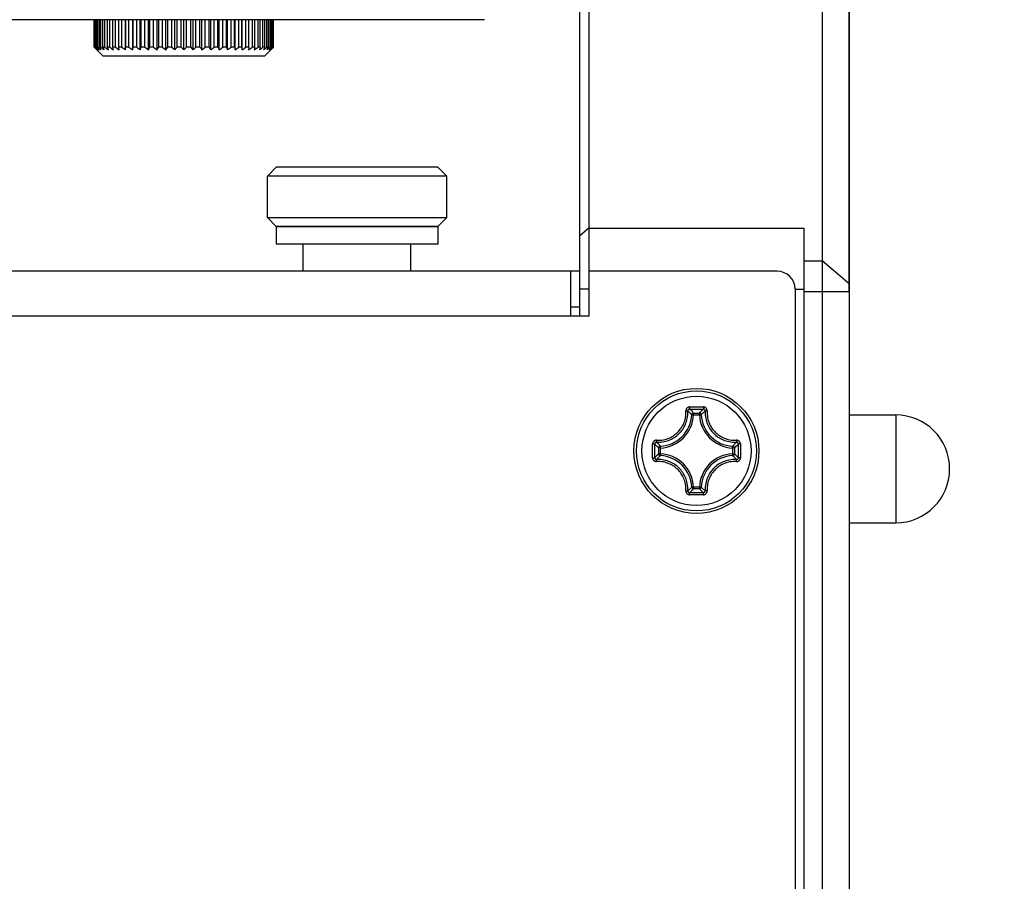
# Model space of a CAD drawing. Extents: x 0 to 420, y 0 to 297.
# Tile 74 of 77: x 381 to 392, y 203 to 212. Entities that reach past the tile are written whole.
import ezdxf

# ---------------------------------------------------------------- set-up
doc = ezdxf.new("R2010")
doc.units = 0
doc.header["$LTSCALE"] = 23.1
doc.layers.get('0').update_dxf_attribs({"linetype": 'CONTINUOUS'})
doc.layers.add('02___PRT_ALL_AXES', color=7, linetype='CONTINUOUS')
doc.layers.add('DIM_PILOTEES', color=7, linetype='CONTINUOUS')
doc.dimstyles.get("Standard").update_dxf_attribs({"dimtxt": 2.5, "dimasz": 2.5, "dimexe": 1.25, "dimexo": 0.625, "dimtad": 1, "dimcen": 2.5, "dimazin": 3, "dimtfac": 1, "dimtmove": 0, "dimatfit": 3})

# ---------------------------------------------------------------- blocks, each defined once
blk = doc.blocks.new('_FILLED')
at = {"color": 0, "linetype": 'BYBLOCK'}
blk.add_solid([(0, 0), (-1, 0.1429), (-1, -0.1429)], dxfattribs=at)
blk = doc.blocks.new('*D5')
at = {"layer": 'DIM_PILOTEES', "color": 2, "linetype": 'CONTINUOUS'}
for p, q in [((190.124, 209.109), (190.124, 278.743)), ((390.124, 209.109), (390.124, 278.743)), ((190.124, 276.743), (290.124, 276.743)), ((390.124, 276.743), (290.124, 276.743))]:
    blk.add_line(p, q, dxfattribs=at)
at = {"layer": 'DIM_PILOTEES', "color": 2, "linetype": 'CONTINUOUS', "xscale": 3.5, "yscale": 3.5, "zscale": 3.5, "rotation": 180}
blk.add_blockref('_FILLED', (190.124, 276.743), dxfattribs=at)
at = {"layer": 'DIM_PILOTEES', "color": 2, "linetype": 'CONTINUOUS', "xscale": 3.5, "yscale": 3.5, "zscale": 3.5}
blk.add_blockref('_FILLED', (390.124, 276.743), dxfattribs=at)
blk = doc.blocks.new('*D21')
at = {"layer": 'DIM_PILOTEES', "color": 2, "linetype": 'CONTINUOUS'}
for p, q in [((399.532, 199.933), (399.532, 207.433)), ((399.532, 207.433), (399.532, 196.933)), ((339.87, 199.933), (401.532, 199.933)), ((399.532, 186.433), (399.532, 196.933)), ((389.364, 193.933), (401.532, 193.933)), ((399.532, 193.933), (399.532, 186.433))]:
    blk.add_line(p, q, dxfattribs=at)
at = {"layer": 'DIM_PILOTEES', "color": 2, "linetype": 'CONTINUOUS', "xscale": 3.5, "yscale": 3.5, "zscale": 3.5}
for p, rotation in [((399.532, 199.933), 270), ((399.532, 193.933), 90)]:
    blk.add_blockref('_FILLED', p, dxfattribs=dict(at, rotation=rotation))

msp = doc.modelspace()

# ---------------------------------------------------------------- linework, layer by layer
at = {"color": 7, "linetype": 'CONTINUOUS'}
for p, q in [((387.224, 241.173), (387.224, 208.833)), ((389.824, 241.173), (389.824, 193.933)), ((387.124, 208.833), (387.124, 241.073)), ((390.124, 240.873), (390.124, 194.233)), ((386.064, 212.133), (360.114, 212.133)), ((381.715, 211.829), (381.715, 212.133)), ((381.717, 211.829), (381.717, 212.133)), ((381.723, 211.829), (381.723, 212.133)), ((381.731, 211.829), (381.731, 212.133)), ((381.743, 211.829), (381.743, 212.133)), ((381.755, 211.829), (381.755, 212.133)), ((381.773, 211.829), (381.773, 212.133)), ((381.789, 211.829), (381.789, 212.133)), ((381.813, 211.829), (381.813, 212.133)), ((381.834, 211.829), (381.834, 212.133)), ((381.864, 211.829), (381.864, 212.133)), ((381.888, 211.829), (381.888, 212.133)), ((381.923, 211.829), (381.923, 212.133)), ((381.952, 211.829), (381.952, 212.133)), ((381.991, 211.829), (381.991, 212.133)), ((382.024, 211.829), (382.024, 212.133)), ((382.065, 211.799), (382.065, 212.133)), ((382.068, 211.829), (382.068, 212.133)), ((382.103, 211.829), (382.103, 212.133)), ((382.144, 211.799), (382.144, 212.133)), ((382.151, 211.829), (382.151, 212.133)), ((382.189, 211.829), (382.189, 212.133)), ((382.229, 211.799), (382.229, 212.133)), ((382.24, 211.829), (382.24, 212.133)), ((382.281, 211.829), (382.281, 212.133)), ((382.32, 211.799), (382.32, 212.133)), ((382.335, 211.829), (382.335, 212.133)), ((382.377, 211.829), (382.377, 212.133)), ((382.415, 211.799), (382.415, 212.133)), ((382.434, 211.829), (382.434, 212.133)), ((382.478, 211.829), (382.478, 212.133)), ((382.513, 211.799), (382.513, 212.133)), ((382.536, 211.829), (382.536, 212.133)), ((382.581, 211.829), (382.581, 212.133)), ((382.613, 211.799), (382.613, 212.133)), ((382.639, 211.829), (382.639, 212.133)), ((382.685, 211.829), (382.685, 212.133)), ((382.714, 211.799), (382.714, 212.133)), ((382.744, 211.829), (382.744, 212.133)), ((382.79, 211.829), (382.79, 212.133)), ((382.816, 211.799), (382.816, 212.133)), ((382.848, 211.829), (382.848, 212.133)), ((382.893, 211.829), (382.893, 212.133)), ((382.916, 211.799), (382.916, 212.133)), ((382.951, 211.829), (382.951, 212.133)), ((382.995, 211.829), (382.995, 212.133)), ((383.014, 211.799), (383.014, 212.133)), ((383.051, 211.829), (383.051, 212.133)), ((383.094, 211.829), (383.094, 212.133)), ((383.109, 211.799), (383.109, 212.133)), ((383.148, 211.829), (383.148, 212.133)), ((383.189, 211.829), (383.189, 212.133)), ((383.199, 211.799), (383.199, 212.133)), ((383.24, 211.829), (383.24, 212.133)), ((383.278, 211.829), (383.278, 212.133)), ((383.285, 211.799), (383.285, 212.133)), ((383.326, 211.829), (383.326, 212.133)), ((383.361, 211.829), (383.361, 212.133)), ((383.364, 211.799), (383.364, 212.133)), ((383.405, 211.829), (383.405, 212.133)), ((383.438, 211.829), (383.438, 212.133)), ((383.477, 211.829), (383.477, 212.133)), ((383.506, 211.829), (383.506, 212.133)), ((383.541, 211.829), (383.541, 212.133)), ((383.565, 211.829), (383.565, 212.133)), ((383.595, 211.829), (383.595, 212.133)), ((383.616, 211.829), (383.616, 212.133)), ((383.64, 211.829), (383.64, 212.133)), ((383.656, 211.829), (383.656, 212.133)), ((383.674, 211.829), (383.674, 212.133)), ((383.686, 211.829), (383.686, 212.133)), ((383.698, 211.829), (383.698, 212.133)), ((383.705, 211.829), (383.705, 212.133)), ((383.712, 211.829), (383.712, 212.133)), ((383.714, 211.829), (383.714, 212.133)), ((381.717, 211.829), (381.715, 211.829)), ((381.722, 211.822), (381.715, 211.829)), ((381.717, 211.829), (381.734, 211.814)), ((381.737, 211.807), (381.722, 211.822)), ((381.731, 211.829), (381.723, 211.829)), ((381.737, 211.814), (381.723, 211.829)), ((381.731, 211.829), (381.748, 211.814)), ((381.734, 211.814), (381.75, 211.799)), ((381.75, 211.799), (381.737, 211.814)), ((381.814, 211.729), (381.737, 211.807)), ((381.755, 211.829), (381.743, 211.829)), ((381.754, 211.814), (381.743, 211.829)), ((381.748, 211.814), (381.766, 211.799)), ((381.766, 211.799), (381.754, 211.814)), ((381.789, 211.829), (381.773, 211.829)), ((381.783, 211.814), (381.773, 211.829)), ((381.792, 211.799), (381.783, 211.814)), ((381.783, 211.807), (381.792, 211.799)), ((381.789, 211.829), (381.809, 211.814)), ((381.834, 211.829), (381.813, 211.829)), ((381.821, 211.814), (381.813, 211.829)), ((381.828, 211.799), (381.821, 211.814)), ((381.888, 211.829), (381.864, 211.829)), ((381.874, 211.799), (381.864, 211.829)), ((381.952, 211.829), (381.923, 211.829)), ((381.93, 211.799), (381.923, 211.829)), ((382.024, 211.829), (381.991, 211.829)), ((381.994, 211.799), (381.991, 211.829)), ((382.065, 211.799), (382.068, 211.829)), ((382.103, 211.829), (382.068, 211.829)), ((382.144, 211.799), (382.151, 211.829)), ((382.189, 211.829), (382.151, 211.829)), ((382.229, 211.799), (382.24, 211.829)), ((382.281, 211.829), (382.24, 211.829)), ((382.281, 211.829), (382.301, 211.814)), ((382.32, 211.799), (382.327, 211.814)), ((382.327, 211.814), (382.335, 211.829)), ((382.377, 211.829), (382.335, 211.829)), ((382.406, 211.807), (382.415, 211.799)), ((382.415, 211.799), (382.424, 211.814)), ((382.424, 211.814), (382.434, 211.829)), ((382.478, 211.829), (382.434, 211.829)), ((382.478, 211.829), (382.495, 211.814)), ((382.495, 211.814), (382.513, 211.799)), ((382.513, 211.799), (382.524, 211.814)), ((382.524, 211.814), (382.536, 211.829)), ((382.581, 211.829), (382.536, 211.829)), ((382.581, 211.829), (382.597, 211.814)), ((382.597, 211.814), (382.613, 211.799)), ((382.613, 211.799), (382.626, 211.814)), ((382.626, 211.814), (382.639, 211.829)), ((382.685, 211.829), (382.639, 211.829)), ((382.685, 211.829), (382.7, 211.814)), ((382.7, 211.814), (382.714, 211.799)), ((382.714, 211.799), (382.729, 211.814)), ((382.729, 211.814), (382.744, 211.829)), ((382.79, 211.829), (382.744, 211.829)), ((382.79, 211.829), (382.803, 211.814)), ((382.803, 211.814), (382.816, 211.799)), ((382.816, 211.799), (382.832, 211.814)), ((382.832, 211.814), (382.848, 211.829)), ((382.893, 211.829), (382.848, 211.829)), ((382.893, 211.829), (382.905, 211.814)), ((382.905, 211.814), (382.916, 211.799)), ((382.916, 211.799), (382.934, 211.814)), ((382.934, 211.814), (382.951, 211.829)), ((382.995, 211.829), (382.951, 211.829)), ((382.995, 211.829), (383.005, 211.814)), ((383.005, 211.814), (383.014, 211.799)), ((383.094, 211.829), (383.051, 211.829)), ((383.094, 211.829), (383.102, 211.814)), ((383.102, 211.814), (383.109, 211.799)), ((383.189, 211.829), (383.148, 211.829)), ((383.189, 211.829), (383.199, 211.799)), ((383.278, 211.829), (383.24, 211.829)), ((383.278, 211.829), (383.285, 211.799)), ((383.361, 211.829), (383.326, 211.829)), ((383.361, 211.829), (383.364, 211.799)), ((383.438, 211.829), (383.405, 211.829)), ((383.438, 211.829), (383.435, 211.799)), ((383.506, 211.829), (383.477, 211.829)), ((383.506, 211.829), (383.499, 211.799)), ((383.565, 211.829), (383.541, 211.829)), ((383.565, 211.829), (383.555, 211.799)), ((383.616, 211.829), (383.595, 211.829)), ((383.608, 211.814), (383.601, 211.799)), ((383.616, 211.829), (383.608, 211.814)), ((383.614, 211.729), (383.694, 211.809)), ((383.646, 211.814), (383.637, 211.799)), ((383.656, 211.829), (383.64, 211.829)), ((383.656, 211.829), (383.646, 211.814)), ((383.663, 211.799), (383.681, 211.814)), ((383.675, 211.814), (383.663, 211.799)), ((383.686, 211.829), (383.674, 211.829)), ((383.686, 211.829), (383.675, 211.814)), ((383.679, 211.799), (383.695, 211.814)), ((383.692, 211.814), (383.679, 211.799)), ((383.681, 211.814), (383.698, 211.829)), ((383.705, 211.829), (383.692, 211.814)), ((383.704, 211.819), (383.694, 211.809)), ((383.695, 211.814), (383.712, 211.829)), ((383.705, 211.829), (383.698, 211.829)), ((383.714, 211.829), (383.704, 211.819)), ((383.714, 211.829), (383.712, 211.829)), ((383.614, 211.729), (381.814, 211.729)), ((383.744, 210.493), (383.644, 210.393)), ((385.544, 210.493), (383.744, 210.493)), ((385.544, 210.493), (385.644, 210.393)), ((385.644, 210.393), (383.644, 210.393)), ((383.644, 209.933), (383.644, 210.393)), ((385.644, 209.933), (385.644, 210.393)), ((383.644, 209.933), (385.644, 209.933)), ((383.744, 209.833), (383.644, 209.933)), ((385.544, 209.833), (385.644, 209.933)), ((383.744, 209.833), (385.544, 209.833)), ((387.224, 209.811), (387.124, 209.726)), ((387.224, 209.811), (389.624, 209.811)), ((389.624, 193.933), (389.624, 209.811)), ((384.044, 209.333), (384.044, 209.633)), ((385.244, 209.333), (385.244, 209.633)), ((389.624, 209.45), (389.824, 209.45)), ((390.124, 209.194), (389.824, 209.45)), ((387.124, 209.333), (193.224, 209.333)), ((387.024, 208.833), (387.024, 209.333)), ((389.324, 209.333), (387.224, 209.333)), ((387.224, 209.132), (387.124, 209.132)), ((389.524, 209.133), (389.524, 194.533)), ((389.524, 209.132), (389.624, 209.132)), ((389.624, 209.109), (390.124, 209.109)), ((387.124, 208.933), (387.024, 208.933)), ((387.224, 208.833), (193.024, 208.833)), ((388.335, 207.771), (388.328, 207.778)), ((388.348, 207.799), (388.395, 207.799)), ((388.392, 207.735), (388.372, 207.736)), ((388.379, 207.823), (388.425, 207.823)), ((388.392, 207.755), (388.457, 207.755)), ((388.392, 207.735), (388.392, 207.755)), ((388.392, 207.735), (388.457, 207.735)), ((388.395, 207.799), (388.439, 207.799)), ((388.425, 207.823), (388.501, 207.823)), ((388.457, 207.735), (388.457, 207.755)), ((388.457, 207.735), (388.477, 207.736)), ((388.514, 207.771), (388.521, 207.778)), ((390.124, 207.733), (390.644, 207.733)), ((390.644, 207.733), (390.644, 206.533)), ((387.935, 207.333), (387.935, 207.41)), ((387.959, 207.333), (387.959, 207.41)), ((387.986, 207.423), (387.98, 207.43)), ((388.862, 207.423), (388.869, 207.43)), ((388.89, 207.41), (388.89, 207.333)), ((388.914, 207.41), (388.914, 207.333)), ((387.935, 207.256), (387.935, 207.333)), ((387.959, 207.257), (387.959, 207.333)), ((388.022, 207.366), (388.003, 207.366)), ((388.003, 207.301), (388.003, 207.366)), ((388.022, 207.301), (388.003, 207.301)), ((388.022, 207.366), (388.022, 207.386)), ((388.022, 207.301), (388.022, 207.366)), ((388.022, 207.301), (388.022, 207.281)), ((388.826, 207.366), (388.827, 207.386)), ((388.826, 207.366), (388.846, 207.366)), ((388.826, 207.366), (388.826, 207.301)), ((388.826, 207.301), (388.846, 207.301)), ((388.826, 207.301), (388.827, 207.281)), ((388.846, 207.366), (388.846, 207.301)), ((388.89, 207.333), (388.89, 207.257)), ((388.914, 207.333), (388.914, 207.256)), ((387.986, 207.244), (387.98, 207.236)), ((388.862, 207.244), (388.869, 207.236)), ((388.335, 206.895), (388.328, 206.889)), ((388.392, 206.931), (388.372, 206.931)), ((388.457, 206.931), (388.392, 206.931)), ((388.392, 206.931), (388.392, 206.912)), ((388.457, 206.912), (388.392, 206.912)), ((388.424, 206.844), (388.394, 206.844)), ((388.454, 206.868), (388.41, 206.868)), ((388.454, 206.844), (388.424, 206.844)), ((388.501, 206.868), (388.454, 206.868)), ((388.457, 206.931), (388.477, 206.931)), ((388.457, 206.931), (388.457, 206.912)), ((388.514, 206.895), (388.521, 206.889)), ((390.124, 206.533), (390.644, 206.533))]:
    msp.add_line(p, q, dxfattribs=at)
for points in [[(381.755, 211.829), (381.764, 211.822), (381.783, 211.807)], [(381.809, 211.814), (381.819, 211.807), (381.828, 211.799)], [(381.834, 211.829), (381.844, 211.822), (381.854, 211.814), (381.864, 211.807), (381.874, 211.799)], [(381.888, 211.829), (381.899, 211.822), (381.909, 211.814), (381.92, 211.807), (381.93, 211.799)], [(381.952, 211.829), (381.962, 211.822), (381.973, 211.814), (381.983, 211.807), (381.994, 211.799)], [(382.024, 211.829), (382.034, 211.822), (382.045, 211.814), (382.055, 211.807), (382.065, 211.799)], [(382.103, 211.829), (382.113, 211.822), (382.124, 211.814), (382.134, 211.807), (382.144, 211.799)], [(382.189, 211.829), (382.199, 211.822), (382.209, 211.814), (382.219, 211.807), (382.229, 211.799)], [(382.301, 211.814), (382.31, 211.807), (382.32, 211.799)], [(382.377, 211.829), (382.387, 211.822), (382.406, 211.807)], [(383.014, 211.799), (383.023, 211.807), (383.033, 211.814), (383.051, 211.829)], [(383.109, 211.799), (383.119, 211.807), (383.128, 211.814), (383.138, 211.822), (383.148, 211.829)], [(383.199, 211.799), (383.209, 211.807), (383.219, 211.814), (383.23, 211.822), (383.24, 211.829)], [(383.285, 211.799), (383.295, 211.807), (383.305, 211.814), (383.315, 211.822), (383.326, 211.829)], [(383.364, 211.799), (383.374, 211.807), (383.384, 211.814), (383.395, 211.822), (383.405, 211.829)], [(383.435, 211.799), (383.446, 211.807), (383.456, 211.814), (383.467, 211.822), (383.477, 211.829)], [(383.499, 211.799), (383.509, 211.807), (383.52, 211.814), (383.53, 211.822), (383.541, 211.829)], [(383.555, 211.799), (383.564, 211.807), (383.575, 211.814), (383.585, 211.822), (383.595, 211.829)], [(383.601, 211.799), (383.61, 211.807), (383.62, 211.814), (383.64, 211.829)], [(383.637, 211.799), (383.646, 211.807), (383.655, 211.814), (383.674, 211.829)], [(387.978, 207.451), (387.999, 207.451), (388.019, 207.452), (388.038, 207.454), (388.056, 207.457), (388.073, 207.46), (388.089, 207.465), (388.104, 207.47), (388.119, 207.476), (388.133, 207.483), (388.146, 207.49), (388.159, 207.497), (388.171, 207.505), (388.183, 207.514), (388.195, 207.523), (388.206, 207.532), (388.216, 207.542), (388.226, 207.553), (388.235, 207.564), (388.244, 207.575), (388.253, 207.587), (388.261, 207.599), (388.268, 207.612), (388.275, 207.625), (388.282, 207.639), (388.288, 207.654), (388.293, 207.669), (388.297, 207.685), (388.301, 207.702), (388.304, 207.72), (388.306, 207.739), (388.307, 207.759), (388.307, 207.78)], [(387.98, 207.43), (388.002, 207.43), (388.024, 207.431), (388.044, 207.433), (388.063, 207.436), (388.08, 207.44), (388.097, 207.445), (388.113, 207.45), (388.129, 207.457), (388.144, 207.463), (388.158, 207.471), (388.171, 207.479), (388.185, 207.487), (388.197, 207.496), (388.209, 207.506), (388.221, 207.516), (388.232, 207.526), (388.242, 207.537), (388.252, 207.549), (388.262, 207.561), (388.271, 207.573), (388.279, 207.586), (388.287, 207.6), (388.294, 207.614), (388.301, 207.629), (388.307, 207.644), (388.313, 207.661), (388.318, 207.678), (388.322, 207.695), (388.325, 207.714), (388.327, 207.734), (388.328, 207.755), (388.328, 207.778)], [(388.347, 207.823), (388.344, 207.823), (388.341, 207.822), (388.337, 207.821), (388.333, 207.82), (388.329, 207.818), (388.326, 207.816), (388.322, 207.814), (388.319, 207.811), (388.316, 207.808), (388.314, 207.805), (388.312, 207.802), (388.31, 207.799), (388.309, 207.795), (388.308, 207.792), (388.307, 207.789), (388.307, 207.786), (388.307, 207.783), (388.307, 207.78)], [(388.307, 207.78), (388.31, 207.78), (388.313, 207.78), (388.316, 207.78), (388.318, 207.78), (388.321, 207.78), (388.323, 207.78), (388.325, 207.779), (388.326, 207.779), (388.327, 207.779), (388.328, 207.778)], [(388.348, 207.799), (388.345, 207.798), (388.342, 207.798), (388.339, 207.796), (388.336, 207.795), (388.333, 207.793), (388.331, 207.79), (388.329, 207.787), (388.328, 207.784), (388.328, 207.781), (388.328, 207.778)], [(388.372, 207.736), (388.365, 207.744), (388.357, 207.751), (388.35, 207.758), (388.343, 207.765), (388.335, 207.771)], [(388.347, 207.823), (388.364, 207.823), (388.379, 207.823)], [(388.347, 207.823), (388.347, 207.819), (388.348, 207.816), (388.348, 207.813), (388.348, 207.81), (388.348, 207.807), (388.348, 207.804), (388.348, 207.802), (388.348, 207.8), (388.348, 207.799), (388.348, 207.799)], [(388.378, 207.77), (388.37, 207.778), (388.363, 207.785), (388.356, 207.792), (388.348, 207.799)], [(388.392, 207.755), (388.389, 207.755), (388.386, 207.754), (388.383, 207.753), (388.381, 207.752), (388.378, 207.75), (388.376, 207.747), (388.375, 207.745), (388.373, 207.742), (388.373, 207.739), (388.372, 207.736)], [(388.392, 207.755), (388.385, 207.763), (388.378, 207.77)], [(388.439, 207.799), (388.485, 207.799), (388.501, 207.799)], [(388.457, 207.755), (388.464, 207.763), (388.471, 207.77)], [(388.477, 207.736), (388.476, 207.739), (388.475, 207.742), (388.474, 207.745), (388.473, 207.747), (388.471, 207.75), (388.468, 207.752), (388.466, 207.753), (388.463, 207.754), (388.46, 207.755), (388.457, 207.755)], [(388.471, 207.77), (388.479, 207.778), (388.486, 207.785), (388.493, 207.792), (388.501, 207.799)], [(388.477, 207.736), (388.484, 207.744), (388.492, 207.751), (388.499, 207.758), (388.506, 207.765), (388.514, 207.771)], [(388.501, 207.823), (388.501, 207.819), (388.501, 207.816), (388.501, 207.813), (388.501, 207.81), (388.501, 207.807), (388.501, 207.804), (388.501, 207.802), (388.501, 207.8), (388.501, 207.799), (388.501, 207.799)], [(388.542, 207.78), (388.542, 207.783), (388.542, 207.786), (388.542, 207.789), (388.541, 207.792), (388.54, 207.796), (388.539, 207.799), (388.537, 207.802), (388.535, 207.806), (388.532, 207.809), (388.529, 207.812), (388.526, 207.814), (388.523, 207.817), (388.519, 207.819), (388.516, 207.82), (388.512, 207.821), (388.508, 207.822), (388.505, 207.823), (388.501, 207.823)], [(388.521, 207.778), (388.521, 207.781), (388.521, 207.784), (388.519, 207.787), (388.518, 207.79), (388.516, 207.793), (388.513, 207.795), (388.51, 207.796), (388.507, 207.798), (388.504, 207.798), (388.501, 207.799)], [(388.542, 207.78), (388.539, 207.78), (388.536, 207.78), (388.533, 207.78), (388.531, 207.78), (388.528, 207.78), (388.526, 207.78), (388.524, 207.779), (388.523, 207.779), (388.522, 207.779), (388.521, 207.778)], [(388.521, 207.778), (388.521, 207.756), (388.522, 207.735), (388.524, 207.715), (388.527, 207.696), (388.531, 207.678), (388.536, 207.662), (388.541, 207.646), (388.547, 207.63), (388.554, 207.616), (388.561, 207.601), (388.569, 207.588), (388.577, 207.575), (388.587, 207.562), (388.596, 207.549), (388.607, 207.538), (388.617, 207.526), (388.629, 207.515), (388.641, 207.505), (388.653, 207.495), (388.666, 207.486), (388.679, 207.478), (388.693, 207.47), (388.707, 207.463), (388.721, 207.456), (388.737, 207.45), (388.753, 207.445), (388.769, 207.44), (388.787, 207.436), (388.806, 207.433), (388.826, 207.431), (388.847, 207.43), (388.869, 207.43)], [(388.542, 207.78), (388.542, 207.759), (388.543, 207.739), (388.545, 207.72), (388.548, 207.703), (388.551, 207.686), (388.556, 207.67), (388.561, 207.655), (388.567, 207.64), (388.573, 207.627), (388.58, 207.613), (388.587, 207.6), (388.595, 207.588), (388.604, 207.576), (388.613, 207.564), (388.623, 207.553), (388.633, 207.542), (388.644, 207.532), (388.655, 207.522), (388.667, 207.513), (388.679, 207.504), (388.691, 207.496), (388.704, 207.489), (388.718, 207.482), (388.732, 207.476), (388.746, 207.47), (388.761, 207.465), (388.777, 207.46), (388.794, 207.457), (388.811, 207.454), (388.83, 207.452), (388.85, 207.451), (388.871, 207.451)], [(387.978, 207.451), (387.975, 207.451), (387.972, 207.451), (387.969, 207.451), (387.966, 207.45), (387.962, 207.449), (387.959, 207.448), (387.956, 207.446), (387.952, 207.444), (387.949, 207.441), (387.946, 207.438), (387.944, 207.435), (387.941, 207.432), (387.939, 207.428), (387.938, 207.425), (387.937, 207.421), (387.936, 207.417), (387.935, 207.414), (387.935, 207.41)], [(387.935, 207.41), (387.939, 207.41), (387.942, 207.41), (387.945, 207.41), (387.948, 207.41), (387.951, 207.41), (387.954, 207.41), (387.956, 207.41), (387.957, 207.41), (387.959, 207.41), (387.959, 207.41)], [(387.98, 207.43), (387.977, 207.43), (387.974, 207.43), (387.971, 207.428), (387.968, 207.427), (387.965, 207.425), (387.963, 207.422), (387.961, 207.419), (387.96, 207.416), (387.959, 207.413), (387.959, 207.41)], [(387.988, 207.38), (387.98, 207.388), (387.973, 207.395), (387.966, 207.402), (387.959, 207.41)], [(387.978, 207.451), (387.978, 207.448), (387.977, 207.445), (387.977, 207.442), (387.978, 207.44), (387.978, 207.437), (387.978, 207.435), (387.978, 207.433), (387.979, 207.432), (387.979, 207.431), (387.98, 207.43)], [(388.022, 207.386), (388.014, 207.393), (388.007, 207.401), (388, 207.408), (387.993, 207.415), (387.986, 207.423)], [(388.827, 207.386), (388.835, 207.393), (388.842, 207.401), (388.849, 207.408), (388.856, 207.415), (388.862, 207.423)], [(388.861, 207.38), (388.869, 207.388), (388.876, 207.395), (388.883, 207.402), (388.89, 207.41)], [(388.871, 207.451), (388.871, 207.448), (388.871, 207.445), (388.871, 207.442), (388.871, 207.44), (388.871, 207.437), (388.871, 207.435), (388.87, 207.433), (388.87, 207.432), (388.87, 207.431), (388.869, 207.43)], [(388.89, 207.41), (388.89, 207.413), (388.889, 207.416), (388.888, 207.419), (388.886, 207.422), (388.884, 207.425), (388.881, 207.427), (388.878, 207.428), (388.875, 207.43), (388.872, 207.43), (388.869, 207.43)], [(388.914, 207.41), (388.914, 207.414), (388.913, 207.417), (388.912, 207.421), (388.911, 207.425), (388.909, 207.428), (388.907, 207.432), (388.905, 207.435), (388.902, 207.439), (388.9, 207.441), (388.896, 207.444), (388.893, 207.446), (388.89, 207.448), (388.886, 207.449), (388.883, 207.45), (388.88, 207.451), (388.877, 207.451), (388.874, 207.451), (388.871, 207.451)], [(388.914, 207.41), (388.91, 207.41), (388.907, 207.41), (388.904, 207.41), (388.901, 207.41), (388.898, 207.41), (388.895, 207.41), (388.893, 207.41), (388.892, 207.41), (388.89, 207.41), (388.89, 207.41)], [(387.988, 207.286), (387.98, 207.279), (387.973, 207.272), (387.966, 207.264), (387.959, 207.257)], [(388.003, 207.366), (387.995, 207.373), (387.988, 207.38)], [(388.003, 207.301), (387.995, 207.294), (387.988, 207.286)], [(388.022, 207.386), (388.019, 207.385), (388.016, 207.384), (388.013, 207.383), (388.01, 207.382), (388.008, 207.38), (388.006, 207.377), (388.005, 207.375), (388.004, 207.372), (388.003, 207.369), (388.003, 207.366)], [(388.003, 207.301), (388.003, 207.298), (388.004, 207.295), (388.005, 207.292), (388.006, 207.29), (388.008, 207.287), (388.01, 207.285), (388.013, 207.284), (388.016, 207.282), (388.019, 207.282), (388.022, 207.281)], [(388.846, 207.366), (388.846, 207.369), (388.845, 207.372), (388.844, 207.374), (388.843, 207.377), (388.841, 207.379), (388.839, 207.382), (388.836, 207.383), (388.833, 207.384), (388.83, 207.385), (388.827, 207.386)], [(388.827, 207.281), (388.83, 207.282), (388.833, 207.282), (388.836, 207.284), (388.839, 207.285), (388.841, 207.287), (388.843, 207.29), (388.844, 207.292), (388.845, 207.295), (388.846, 207.298), (388.846, 207.301)], [(388.846, 207.366), (388.854, 207.373), (388.861, 207.38)], [(388.846, 207.301), (388.854, 207.294), (388.861, 207.286)], [(388.861, 207.286), (388.869, 207.279), (388.876, 207.272), (388.883, 207.264), (388.89, 207.257)], [(387.935, 207.256), (387.939, 207.256), (387.942, 207.256), (387.945, 207.256), (387.948, 207.257), (387.951, 207.257), (387.954, 207.257), (387.956, 207.257), (387.957, 207.257), (387.959, 207.257), (387.959, 207.257)], [(387.935, 207.256), (387.935, 207.253), (387.936, 207.25), (387.937, 207.246), (387.938, 207.242), (387.939, 207.238), (387.941, 207.235), (387.944, 207.231), (387.946, 207.228), (387.949, 207.225), (387.953, 207.223), (387.956, 207.221), (387.959, 207.219), (387.962, 207.218), (387.966, 207.217), (387.969, 207.216), (387.972, 207.216), (387.975, 207.216), (387.978, 207.216)], [(387.959, 207.257), (387.959, 207.254), (387.96, 207.251), (387.961, 207.248), (387.963, 207.245), (387.965, 207.242), (387.968, 207.24), (387.971, 207.238), (387.974, 207.237), (387.977, 207.237), (387.98, 207.236)], [(387.978, 207.216), (387.978, 207.219), (387.977, 207.222), (387.977, 207.224), (387.978, 207.227), (387.978, 207.23), (387.978, 207.232), (387.978, 207.234), (387.979, 207.235), (387.979, 207.236), (387.98, 207.236)], [(388.307, 206.887), (388.307, 206.908), (388.306, 206.928), (388.304, 206.947), (388.301, 206.964), (388.298, 206.981), (388.293, 206.997), (388.288, 207.012), (388.282, 207.026), (388.276, 207.04), (388.269, 207.054), (388.262, 207.067), (388.253, 207.079), (388.245, 207.091), (388.236, 207.103), (388.226, 207.114), (388.216, 207.125), (388.205, 207.135), (388.194, 207.145), (388.182, 207.154), (388.17, 207.163), (388.158, 207.171), (388.145, 207.178), (388.131, 207.185), (388.117, 207.191), (388.103, 207.197), (388.088, 207.202), (388.072, 207.207), (388.055, 207.21), (388.038, 207.213), (388.019, 207.215), (387.999, 207.216), (387.978, 207.216)], [(388.328, 206.889), (388.328, 206.911), (388.327, 206.932), (388.325, 206.952), (388.322, 206.971), (388.318, 206.988), (388.313, 207.005), (388.308, 207.021), (388.302, 207.037), (388.295, 207.051), (388.288, 207.065), (388.28, 207.079), (388.271, 207.092), (388.262, 207.105), (388.253, 207.117), (388.242, 207.129), (388.232, 207.141), (388.22, 207.151), (388.208, 207.162), (388.196, 207.171), (388.183, 207.18), (388.17, 207.189), (388.156, 207.197), (388.142, 207.204), (388.128, 207.211), (388.112, 207.217), (388.096, 207.222), (388.079, 207.227), (388.062, 207.231), (388.043, 207.234), (388.023, 207.236), (388.002, 207.237), (387.98, 207.236)], [(388.022, 207.281), (388.014, 207.274), (388.007, 207.266), (388, 207.259), (387.993, 207.251), (387.986, 207.244)], [(388.869, 207.236), (388.846, 207.237), (388.825, 207.236), (388.805, 207.234), (388.786, 207.231), (388.769, 207.227), (388.752, 207.222), (388.736, 207.216), (388.72, 207.21), (388.705, 207.203), (388.691, 207.196), (388.677, 207.188), (388.664, 207.18), (388.652, 207.171), (388.64, 207.161), (388.628, 207.151), (388.617, 207.14), (388.607, 207.129), (388.597, 207.118), (388.587, 207.106), (388.578, 207.093), (388.57, 207.08), (388.562, 207.067), (388.554, 207.053), (388.548, 207.038), (388.541, 207.022), (388.536, 207.006), (388.531, 206.989), (388.527, 206.972), (388.524, 206.953), (388.522, 206.933), (388.521, 206.911), (388.521, 206.889)], [(388.871, 207.216), (388.85, 207.216), (388.83, 207.215), (388.811, 207.213), (388.793, 207.21), (388.776, 207.206), (388.76, 207.202), (388.745, 207.197), (388.73, 207.191), (388.716, 207.184), (388.703, 207.177), (388.69, 207.17), (388.678, 207.162), (388.666, 207.153), (388.654, 207.144), (388.643, 207.135), (388.633, 207.125), (388.623, 207.114), (388.614, 207.103), (388.605, 207.092), (388.596, 207.08), (388.588, 207.068), (388.581, 207.055), (388.574, 207.042), (388.567, 207.028), (388.561, 207.013), (388.556, 206.998), (388.552, 206.982), (388.548, 206.965), (388.545, 206.947), (388.543, 206.928), (388.542, 206.908), (388.542, 206.887)], [(388.827, 207.281), (388.835, 207.274), (388.842, 207.266), (388.849, 207.259), (388.856, 207.251), (388.862, 207.244)], [(388.869, 207.236), (388.872, 207.237), (388.875, 207.237), (388.878, 207.238), (388.881, 207.24), (388.884, 207.242), (388.886, 207.245), (388.888, 207.248), (388.889, 207.251), (388.89, 207.254), (388.89, 207.257)], [(388.871, 207.216), (388.871, 207.219), (388.871, 207.222), (388.871, 207.224), (388.871, 207.227), (388.871, 207.23), (388.871, 207.232), (388.87, 207.234), (388.87, 207.235), (388.87, 207.236), (388.869, 207.236)], [(388.871, 207.216), (388.874, 207.216), (388.877, 207.216), (388.88, 207.216), (388.883, 207.217), (388.887, 207.218), (388.89, 207.219), (388.893, 207.221), (388.897, 207.223), (388.9, 207.226), (388.903, 207.228), (388.905, 207.232), (388.908, 207.235), (388.91, 207.239), (388.911, 207.242), (388.912, 207.246), (388.913, 207.25), (388.914, 207.253), (388.914, 207.256)], [(388.914, 207.256), (388.91, 207.256), (388.907, 207.256), (388.904, 207.256), (388.901, 207.257), (388.898, 207.257), (388.895, 207.257), (388.893, 207.257), (388.892, 207.257), (388.89, 207.257), (388.89, 207.257)], [(388.307, 206.887), (388.31, 206.886), (388.313, 206.886), (388.316, 206.886), (388.318, 206.887), (388.321, 206.887), (388.323, 206.887), (388.325, 206.887), (388.326, 206.888), (388.327, 206.888), (388.328, 206.889)], [(388.307, 206.887), (388.307, 206.884), (388.307, 206.881), (388.307, 206.878), (388.308, 206.875), (388.309, 206.871), (388.31, 206.868), (388.312, 206.865), (388.314, 206.861), (388.317, 206.858), (388.319, 206.855), (388.323, 206.853), (388.326, 206.85), (388.33, 206.848), (388.333, 206.847), (388.337, 206.846), (388.341, 206.845), (388.344, 206.844), (388.347, 206.844)], [(388.328, 206.889), (388.328, 206.886), (388.328, 206.883), (388.329, 206.88), (388.331, 206.877), (388.333, 206.874), (388.336, 206.872), (388.339, 206.87), (388.342, 206.869), (388.345, 206.868), (388.348, 206.868)], [(388.372, 206.931), (388.365, 206.923), (388.357, 206.916), (388.35, 206.909), (388.343, 206.902), (388.335, 206.895)], [(388.347, 206.844), (388.347, 206.847), (388.348, 206.851), (388.348, 206.854), (388.348, 206.857), (388.348, 206.86), (388.348, 206.863), (388.348, 206.865), (388.348, 206.866), (388.348, 206.868), (388.348, 206.868)], [(388.394, 206.844), (388.364, 206.844), (388.347, 206.844)], [(388.378, 206.897), (388.37, 206.889), (388.363, 206.882), (388.356, 206.875), (388.348, 206.868)], [(388.41, 206.868), (388.364, 206.868), (388.348, 206.868)], [(388.372, 206.931), (388.373, 206.928), (388.373, 206.925), (388.375, 206.922), (388.376, 206.919), (388.378, 206.917), (388.381, 206.915), (388.383, 206.914), (388.386, 206.913), (388.389, 206.912), (388.392, 206.912)], [(388.392, 206.912), (388.385, 206.904), (388.378, 206.897)], [(388.501, 206.844), (388.47, 206.844), (388.454, 206.844)], [(388.457, 206.912), (388.46, 206.912), (388.463, 206.912), (388.466, 206.914), (388.468, 206.915), (388.471, 206.917), (388.473, 206.919), (388.474, 206.922), (388.475, 206.925), (388.476, 206.928), (388.477, 206.931)], [(388.457, 206.912), (388.464, 206.904), (388.471, 206.897)], [(388.471, 206.897), (388.479, 206.889), (388.486, 206.882), (388.493, 206.875), (388.501, 206.868)], [(388.477, 206.931), (388.484, 206.923), (388.492, 206.916), (388.499, 206.909), (388.506, 206.902), (388.514, 206.895)], [(388.501, 206.868), (388.504, 206.868), (388.507, 206.869), (388.51, 206.87), (388.513, 206.872), (388.516, 206.874), (388.518, 206.877), (388.519, 206.88), (388.521, 206.883), (388.521, 206.886), (388.521, 206.889)], [(388.501, 206.844), (388.505, 206.844), (388.508, 206.845), (388.512, 206.846), (388.516, 206.847), (388.52, 206.848), (388.523, 206.85), (388.527, 206.853), (388.53, 206.855), (388.532, 206.858), (388.535, 206.861), (388.537, 206.865), (388.539, 206.868), (388.54, 206.871), (388.541, 206.875), (388.542, 206.878), (388.542, 206.881), (388.542, 206.884), (388.542, 206.887)], [(388.501, 206.844), (388.501, 206.847), (388.501, 206.851), (388.501, 206.854), (388.501, 206.857), (388.501, 206.86), (388.501, 206.863), (388.501, 206.865), (388.501, 206.866), (388.501, 206.868), (388.501, 206.868)], [(388.542, 206.887), (388.539, 206.886), (388.536, 206.886), (388.533, 206.886), (388.531, 206.887), (388.528, 206.887), (388.526, 206.887), (388.524, 206.887), (388.523, 206.888), (388.522, 206.888), (388.521, 206.889)]]:
    msp.add_lwpolyline(points, dxfattribs=at)
for radius in [0.696, 0.696, 0.668, 0.608]:
    msp.add_circle((388.424, 207.333), radius, dxfattribs=at)
for centre, radius, start, end in [((389.324, 209.133), 0.2, 0, 90), ((388.004, 207.753), 0.368, 272.6604, 357.3395), ((388.004, 207.753), 0.388, 272.6601, 357.3399), ((388.844, 207.753), 0.388, 182.6601, 267.3399), ((388.844, 207.753), 0.368, 182.6604, 267.3395), ((390.644, 207.133), 0.6, 270, 90), ((388.004, 206.913), 0.388, 2.6601, 87.3399), ((388.844, 206.913), 0.388, 92.6601, 177.3399), ((388.004, 206.913), 0.368, 2.6604, 87.3396), ((388.844, 206.913), 0.368, 92.6604, 177.3395)]:
    msp.add_arc(centre, radius, start, end, dxfattribs=at)
at = {"layer": '02___PRT_ALL_AXES', "color": 7, "linetype": 'CONTINUOUS'}
for p, q in [((385.544, 209.833), (383.744, 209.833)), ((383.744, 209.833), (383.744, 209.633)), ((385.544, 209.833), (385.544, 209.633)), ((385.544, 209.633), (383.744, 209.633))]:
    msp.add_line(p, q, dxfattribs=at)

# ---------------------------------------------------------------- dimensions: what is measured, and where the dimension line sits
at = {"layer": 'DIM_PILOTEES', "color": 2, "linetype": 'CONTINUOUS'}
for base, p1, p2, angle, picture, middle in [((190.124, 276.743), (390.124, 209.109), (190.124, 209.109), 180, '*D5', (281.365, 276.743)), ((399.532, 199.933), (389.364, 193.933), (339.87, 199.933), 90, '*D21', (399.532, 195.438))]:
    dim = msp.add_linear_dim(base=base, p1=p1, p2=p2, angle=angle, dimstyle='Standard', dxfattribs=at)
    dim.commit()
    dim.dimension.update_dxf_attribs({"geometry": picture, "text_midpoint": middle, "dimtype": 128})

doc.saveas('drawing.dxf')
